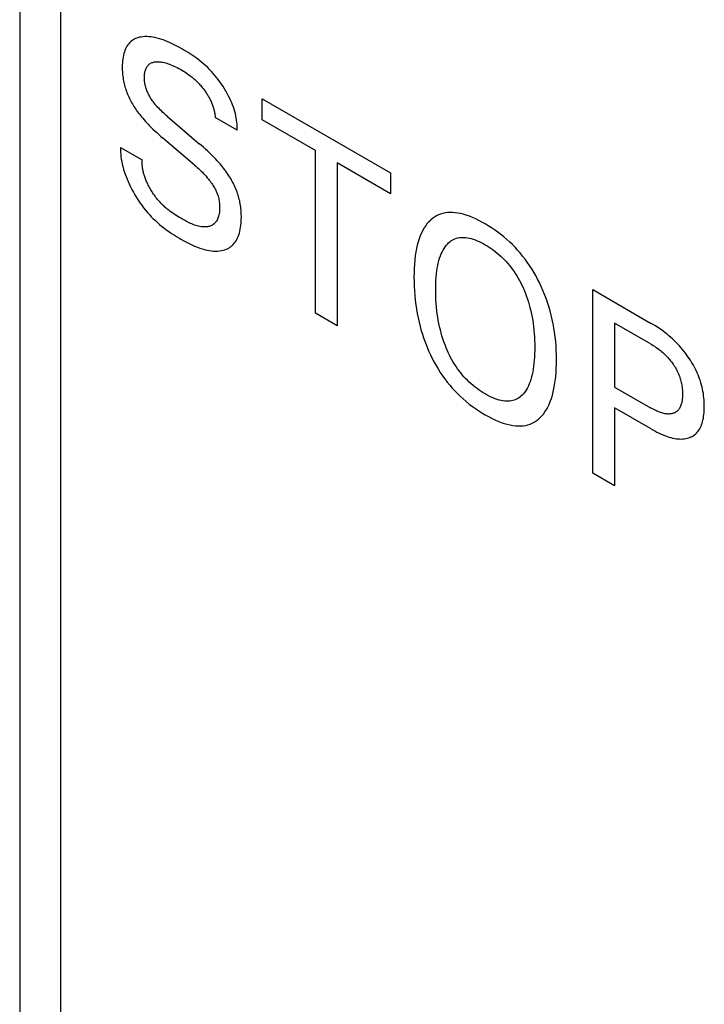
# Model space of a CAD drawing. Extents: x 0 to 594, y 0 to 420.
# Tile 16 of 35: x 211.35 to 216.22, y 228.59 to 235.6. Entities that reach past the tile are written whole.
import ezdxf

# ---------------------------------------------------------------- set-up
doc = ezdxf.new("R2010")
doc.units = 0
doc.header["$LTSCALE"] = 32.67
doc.layers.add('40000_ISO', color=7, linetype='CONTINUOUS')

msp = doc.modelspace()

# ---------------------------------------------------------------- linework, layer by layer
at = {"layer": '40000_ISO', "color": 7, "linetype": 'CONTINUOUS'}
for p, q in [((211.3483, 287.9828), (211.3483, 207.3204)), ((211.6412, 207.5544), (211.6412, 287.4648)), ((212.1306, 235.4342), (212.1238, 235.4266)), ((212.1378, 235.4411), (212.1306, 235.4342)), ((212.1457, 235.4477), (212.1378, 235.4411)), ((212.1541, 235.4535), (212.1457, 235.4477)), ((212.163, 235.4586), (212.1541, 235.4535)), ((212.1722, 235.4631), (212.163, 235.4586)), ((212.1817, 235.467), (212.1722, 235.4631)), ((212.1916, 235.4702), (212.1817, 235.467)), ((212.2018, 235.4728), (212.1916, 235.4702)), ((212.2122, 235.4748), (212.2018, 235.4728)), ((212.2253, 235.4765), (212.2122, 235.4748)), ((212.2387, 235.4774), (212.2253, 235.4765)), ((212.2523, 235.4775), (212.2387, 235.4774)), ((212.2663, 235.4769), (212.2523, 235.4775)), ((212.2804, 235.4755), (212.2663, 235.4769)), ((212.2948, 235.4734), (212.2804, 235.4755)), ((212.3106, 235.4704), (212.2948, 235.4734)), ((212.3266, 235.4667), (212.3106, 235.4704)), ((212.3427, 235.4623), (212.3266, 235.4667)), ((212.359, 235.4572), (212.3427, 235.4623)), ((212.3753, 235.4515), (212.359, 235.4572)), ((212.3918, 235.4452), (212.3753, 235.4515)), ((212.4102, 235.4375), (212.3918, 235.4452)), ((212.4287, 235.4291), (212.4102, 235.4375)), ((212.4472, 235.4201), (212.4287, 235.4291)), ((212.0931, 235.3691), (212.0895, 235.357)), ((212.0971, 235.3799), (212.0931, 235.3691)), ((212.1015, 235.3903), (212.0971, 235.3799)), ((212.1063, 235.4002), (212.1015, 235.3903)), ((212.1117, 235.4096), (212.1063, 235.4002)), ((212.1175, 235.4184), (212.1117, 235.4096)), ((212.1238, 235.4266), (212.1175, 235.4184)), ((212.4658, 235.4106), (212.4472, 235.4201)), ((212.4845, 235.4006), (212.4658, 235.4106)), ((212.5032, 235.3901), (212.4845, 235.4006)), ((212.5175, 235.3819), (212.5032, 235.3901)), ((212.5318, 235.3734), (212.5175, 235.3819)), ((212.5461, 235.3646), (212.5318, 235.3734)), ((212.5604, 235.3555), (212.5461, 235.3646)), ((212.0792, 235.2902), (212.0785, 235.2758)), ((212.0803, 235.3043), (212.0792, 235.2902)), ((212.0818, 235.318), (212.0803, 235.3043)), ((212.0839, 235.3314), (212.0818, 235.318)), ((212.0864, 235.3444), (212.0839, 235.3314)), ((212.0895, 235.357), (212.0864, 235.3444)), ((212.2797, 235.2877), (212.2847, 235.2903)), ((212.2847, 235.2903), (212.2899, 235.2925)), ((212.2899, 235.2925), (212.2953, 235.2944)), ((212.2953, 235.2944), (212.3009, 235.2959)), ((212.3009, 235.2959), (212.3066, 235.2971)), ((212.3066, 235.2971), (212.3124, 235.298)), ((212.3124, 235.298), (212.3184, 235.2986)), ((212.3184, 235.2986), (212.3244, 235.2989)), ((212.3244, 235.2989), (212.3326, 235.299)), ((212.3326, 235.299), (212.3409, 235.2986)), ((212.3409, 235.2986), (212.3494, 235.2978)), ((212.3494, 235.2978), (212.3579, 235.2966)), ((212.3579, 235.2966), (212.3666, 235.2951)), ((212.3666, 235.2951), (212.3753, 235.2932)), ((212.3753, 235.2932), (212.3851, 235.2907)), ((212.3851, 235.2907), (212.3949, 235.2878)), ((212.5747, 235.3462), (212.5604, 235.3555)), ((212.5889, 235.3364), (212.5747, 235.3462)), ((212.6031, 235.3263), (212.5889, 235.3364)), ((212.6172, 235.3159), (212.6031, 235.3263)), ((212.6312, 235.305), (212.6172, 235.3159)), ((212.6451, 235.2937), (212.6312, 235.305)), ((212.6589, 235.2819), (212.6451, 235.2937)), ((212.0785, 235.2758), (212.0783, 235.2672)), ((212.0783, 235.2672), (212.0783, 235.2586)), ((212.0783, 235.2586), (212.0784, 235.2483)), ((212.0784, 235.2483), (212.0787, 235.2379)), ((212.0787, 235.2379), (212.0792, 235.2274)), ((212.0792, 235.2274), (212.08, 235.2167)), ((212.2369, 235.2118), (212.238, 235.219)), ((212.238, 235.219), (212.2394, 235.226)), ((212.2394, 235.226), (212.2411, 235.2327)), ((212.2411, 235.2327), (212.2431, 235.2392)), ((212.2431, 235.2392), (212.2453, 235.2454)), ((212.2453, 235.2454), (212.248, 235.2516)), ((212.248, 235.2516), (212.251, 235.2574)), ((212.251, 235.2574), (212.2542, 235.2629)), ((212.2542, 235.2629), (212.2578, 235.2681)), ((212.2578, 235.2681), (212.2617, 235.2729)), ((212.2617, 235.2729), (212.2658, 235.2772)), ((212.2658, 235.2772), (212.2703, 235.2812)), ((212.2703, 235.2812), (212.275, 235.2848)), ((212.275, 235.2848), (212.2797, 235.2877)), ((212.3949, 235.2878), (212.4048, 235.2846)), ((212.4048, 235.2846), (212.4148, 235.281)), ((212.4148, 235.281), (212.4248, 235.2771)), ((212.4248, 235.2771), (212.4349, 235.273)), ((212.4349, 235.273), (212.4462, 235.268)), ((212.4462, 235.268), (212.4576, 235.2627)), ((212.4576, 235.2627), (212.469, 235.257)), ((212.469, 235.257), (212.4804, 235.2511)), ((212.4804, 235.2511), (212.4918, 235.2448)), ((212.4918, 235.2448), (212.5032, 235.2383)), ((212.5032, 235.2383), (212.5129, 235.2325)), ((212.5129, 235.2325), (212.5226, 235.2264)), ((212.5226, 235.2264), (212.5323, 235.2202)), ((212.5323, 235.2202), (212.5419, 235.2136)), ((212.6726, 235.2697), (212.6589, 235.2819)), ((212.6861, 235.257), (212.6726, 235.2697)), ((212.6994, 235.2438), (212.6861, 235.257)), ((212.7126, 235.23), (212.6994, 235.2438)), ((212.7253, 235.2161), (212.7126, 235.23)), ((212.08, 235.2167), (212.081, 235.206)), ((212.081, 235.206), (212.0822, 235.1952)), ((212.0822, 235.1952), (212.0837, 235.1843)), ((212.0837, 235.1843), (212.0855, 235.1732)), ((212.0855, 235.1732), (212.0875, 235.1621)), ((212.0875, 235.1621), (212.0896, 235.1519)), ((212.0896, 235.1519), (212.092, 235.1417)), ((212.2354, 235.1889), (212.2356, 235.1967)), ((212.2354, 235.1809), (212.2354, 235.1889)), ((212.2357, 235.1732), (212.2354, 235.1809)), ((212.2356, 235.1967), (212.2361, 235.2044)), ((212.2363, 235.1654), (212.2357, 235.1732)), ((212.2361, 235.2044), (212.2369, 235.2118)), ((212.2371, 235.1576), (212.2363, 235.1654)), ((212.2381, 235.1496), (212.2371, 235.1576)), ((212.2395, 235.1415), (212.2381, 235.1496)), ((212.5419, 235.2136), (212.5516, 235.2067)), ((212.5516, 235.2067), (212.5611, 235.1996)), ((212.5611, 235.1996), (212.5682, 235.1941)), ((212.5682, 235.1941), (212.5752, 235.1884)), ((212.5752, 235.1884), (212.5822, 235.1825)), ((212.5822, 235.1825), (212.5884, 235.1771)), ((212.5884, 235.1771), (212.5947, 235.1715)), ((212.5947, 235.1715), (212.6008, 235.1658)), ((212.6008, 235.1658), (212.6069, 235.1599)), ((212.6069, 235.1599), (212.613, 235.1539)), ((212.613, 235.1539), (212.619, 235.1478)), ((212.7377, 235.2016), (212.7253, 235.2161)), ((212.7499, 235.1866), (212.7377, 235.2016)), ((212.7618, 235.1713), (212.7499, 235.1866)), ((212.7734, 235.1555), (212.7618, 235.1713)), ((212.7847, 235.1394), (212.7734, 235.1555)), ((212.092, 235.1417), (212.0946, 235.1313)), ((212.0946, 235.1313), (212.0974, 235.121)), ((212.0974, 235.121), (212.1005, 235.1106)), ((212.1005, 235.1106), (212.1039, 235.1002)), ((212.1039, 235.1002), (212.1074, 235.0897)), ((212.1074, 235.0897), (212.1113, 235.0793)), ((212.1113, 235.0793), (212.1153, 235.0689)), ((212.2411, 235.1333), (212.2395, 235.1415)), ((212.243, 235.1251), (212.2411, 235.1333)), ((212.2452, 235.1169), (212.243, 235.1251)), ((212.2477, 235.1087), (212.2452, 235.1169)), ((212.2505, 235.1005), (212.2477, 235.1087)), ((212.2536, 235.0923), (212.2505, 235.1005)), ((212.2569, 235.0843), (212.2536, 235.0923)), ((212.2606, 235.0764), (212.2569, 235.0843)), ((212.619, 235.1478), (212.6249, 235.1415)), ((212.6249, 235.1415), (212.6307, 235.1352)), ((212.6307, 235.1352), (212.6365, 235.1286)), ((212.6365, 235.1286), (212.6422, 235.122)), ((212.6422, 235.122), (212.6478, 235.1152)), ((212.6478, 235.1152), (212.6533, 235.1083)), ((212.6533, 235.1083), (212.6588, 235.1012)), ((212.6588, 235.1012), (212.663, 235.0956)), ((212.663, 235.0956), (212.6672, 235.0899)), ((212.6672, 235.0899), (212.6713, 235.0841)), ((212.6713, 235.0841), (212.6753, 235.0783)), ((212.7956, 235.1229), (212.7847, 235.1394)), ((212.8061, 235.1062), (212.7956, 235.1229)), ((212.8162, 235.0892), (212.8061, 235.1062)), ((212.8258, 235.0719), (212.8162, 235.0892)), ((212.1153, 235.0689), (212.1196, 235.0586)), ((212.1196, 235.0586), (212.1241, 235.0484)), ((212.1241, 235.0484), (212.1289, 235.0382)), ((212.1289, 235.0382), (212.1338, 235.0281)), ((212.1338, 235.0281), (212.139, 235.0181)), ((212.139, 235.0181), (212.1444, 235.0082)), ((212.2644, 235.0685), (212.2606, 235.0764)), ((212.2686, 235.0607), (212.2644, 235.0685)), ((212.2729, 235.053), (212.2686, 235.0607)), ((212.2775, 235.0454), (212.2729, 235.053)), ((212.2823, 235.0378), (212.2775, 235.0454)), ((212.2872, 235.0304), (212.2823, 235.0378)), ((212.2922, 235.0231), (212.2872, 235.0304)), ((212.2974, 235.0159), (212.2922, 235.0231)), ((212.3027, 235.0088), (212.2974, 235.0159)), ((212.3081, 235.0019), (212.3027, 235.0088)), ((212.6753, 235.0783), (212.6792, 235.0724)), ((212.6792, 235.0724), (212.6831, 235.0664)), ((212.6831, 235.0664), (212.6868, 235.0604)), ((212.6868, 235.0604), (212.6905, 235.0543)), ((212.6905, 235.0543), (212.6941, 235.0481)), ((212.6941, 235.0481), (212.6975, 235.0419)), ((212.6975, 235.0419), (212.7008, 235.0356)), ((212.7008, 235.0356), (212.7041, 235.0291)), ((212.7041, 235.0291), (212.7073, 235.0225)), ((212.7073, 235.0225), (212.7103, 235.0159)), ((212.7103, 235.0159), (212.7132, 235.0092)), ((212.7132, 235.0092), (212.716, 235.0025)), ((212.8349, 235.0545), (212.8258, 235.0719)), ((212.8436, 235.0368), (212.8349, 235.0545)), ((212.8505, 235.0216), (212.8436, 235.0368)), ((212.8571, 235.0064), (212.8505, 235.0216)), ((213.0741, 234.8864), (213.0741, 235.0346)), ((213.0741, 235.0346), (213.9874, 234.5073)), ((212.1444, 235.0082), (212.1499, 234.9983)), ((212.1499, 234.9983), (212.1557, 234.9886)), ((212.1557, 234.9886), (212.1617, 234.979)), ((212.1617, 234.979), (212.1678, 234.9696)), ((212.1678, 234.9696), (212.174, 234.9603)), ((212.174, 234.9603), (212.1804, 234.9512)), ((212.1804, 234.9512), (212.187, 234.9422)), ((212.187, 234.9422), (212.1936, 234.9333)), ((212.3159, 234.9923), (212.3081, 235.0019)), ((212.3238, 234.983), (212.3159, 234.9923)), ((212.3318, 234.9739), (212.3238, 234.983)), ((212.34, 234.9651), (212.3318, 234.9739)), ((212.3482, 234.9566), (212.34, 234.9651)), ((212.3565, 234.9483), (212.3482, 234.9566)), ((212.3649, 234.9402), (212.3565, 234.9483)), ((212.3734, 234.9323), (212.3649, 234.9402)), ((212.716, 235.0025), (212.7186, 234.9958)), ((212.7186, 234.9958), (212.7211, 234.9891)), ((212.7211, 234.9891), (212.7234, 234.9824)), ((212.7234, 234.9824), (212.7256, 234.9756)), ((212.7256, 234.9756), (212.7276, 234.9689)), ((212.7276, 234.9689), (212.7293, 234.9626)), ((212.7293, 234.9626), (212.731, 234.9562)), ((212.731, 234.9562), (212.7325, 234.9499)), ((212.7325, 234.9499), (212.7338, 234.9437)), ((212.7338, 234.9437), (212.735, 234.9374)), ((212.8632, 234.991), (212.8571, 235.0064)), ((212.8689, 234.9757), (212.8632, 234.991)), ((212.8741, 234.9603), (212.8689, 234.9757)), ((212.8788, 234.9449), (212.8741, 234.9603)), ((212.883, 234.9296), (212.8788, 234.9449)), ((212.1936, 234.9333), (212.2004, 234.9245)), ((212.2004, 234.9245), (212.2073, 234.9159)), ((212.2073, 234.9159), (212.2142, 234.9074)), ((212.2142, 234.9074), (212.2236, 234.8962)), ((212.2236, 234.8962), (212.2331, 234.8853)), ((212.2331, 234.8853), (212.2428, 234.8745)), ((212.2428, 234.8745), (212.2525, 234.864)), ((212.3819, 234.9245), (212.3734, 234.9323)), ((212.3904, 234.917), (212.3819, 234.9245)), ((212.399, 234.9096), (212.3904, 234.917)), ((212.399, 234.9096), (212.6267, 234.7151)), ((212.735, 234.9374), (212.736, 234.9312)), ((212.736, 234.9312), (212.7369, 234.9251)), ((212.7369, 234.9251), (212.7377, 234.919)), ((212.7377, 234.919), (212.7383, 234.913)), ((212.7383, 234.913), (212.7387, 234.9071)), ((212.7387, 234.9071), (212.739, 234.9012)), ((212.8961, 234.8105), (212.739, 234.9012)), ((212.8866, 234.9143), (212.883, 234.9296)), ((212.8898, 234.8991), (212.8866, 234.9143)), ((212.8923, 234.884), (212.8898, 234.8991)), ((212.8943, 234.869), (212.8923, 234.884)), ((212.8957, 234.8541), (212.8943, 234.869)), ((213.4534, 234.6675), (213.0741, 234.8864)), ((212.2525, 234.864), (212.2623, 234.8536)), ((212.2623, 234.8536), (212.2722, 234.8434)), ((212.2722, 234.8434), (212.2821, 234.8333)), ((212.2821, 234.8333), (212.2958, 234.8199)), ((212.2958, 234.8199), (212.3095, 234.8068)), ((212.3095, 234.8068), (212.3234, 234.7939)), ((212.8965, 234.8394), (212.8957, 234.8541)), ((212.8961, 234.8105), (212.8966, 234.8249)), ((212.8966, 234.8249), (212.8965, 234.8394)), ((212.3234, 234.7939), (212.3373, 234.7813)), ((212.3373, 234.7813), (212.3513, 234.7689)), ((212.3513, 234.7689), (212.3653, 234.7568)), ((212.593, 234.5624), (212.3653, 234.7568)), ((212.0654, 234.6892), (212.0653, 234.6729)), ((212.0653, 234.6729), (212.0658, 234.6563)), ((212.0654, 234.6892), (212.221, 234.5994)), ((212.6413, 234.7026), (212.6267, 234.7151)), ((212.6558, 234.6898), (212.6413, 234.7026)), ((212.6703, 234.6768), (212.6558, 234.6898)), ((212.6847, 234.6635), (212.6703, 234.6768)), ((212.699, 234.6499), (212.6847, 234.6635)), ((213.4534, 233.5092), (213.4534, 234.6675)), ((212.0658, 234.6563), (212.067, 234.6394)), ((212.067, 234.6394), (212.0688, 234.6224)), ((212.0688, 234.6224), (212.0713, 234.6052)), ((212.0713, 234.6052), (212.0745, 234.5878)), ((212.2201, 234.5868), (212.2205, 234.5931)), ((212.2205, 234.5931), (212.221, 234.5994)), ((212.7132, 234.6361), (212.699, 234.6499)), ((212.7235, 234.6258), (212.7132, 234.6361)), ((212.7338, 234.6153), (212.7235, 234.6258)), ((212.7439, 234.6047), (212.7338, 234.6153)), ((212.754, 234.5938), (212.7439, 234.6047)), ((212.7639, 234.5828), (212.754, 234.5938)), ((212.0745, 234.5878), (212.0782, 234.5703)), ((212.0782, 234.5703), (212.0825, 234.5526)), ((212.0825, 234.5526), (212.0874, 234.5349)), ((212.0874, 234.5349), (212.0928, 234.5172)), ((212.22, 234.5804), (212.2201, 234.5868)), ((212.22, 234.5739), (212.22, 234.5804)), ((212.2203, 234.5673), (212.22, 234.5739)), ((212.2207, 234.5607), (212.2203, 234.5673)), ((212.2213, 234.5541), (212.2207, 234.5607)), ((212.222, 234.5474), (212.2213, 234.5541)), ((212.223, 234.5407), (212.222, 234.5474)), ((212.2241, 234.5339), (212.223, 234.5407)), ((212.2253, 234.5271), (212.2241, 234.5339)), ((212.2268, 234.5202), (212.2253, 234.5271)), ((212.2283, 234.5134), (212.2268, 234.5202)), ((212.593, 234.5624), (212.6024, 234.5543)), ((212.6024, 234.5543), (212.6116, 234.5462)), ((212.6116, 234.5462), (212.6209, 234.5378)), ((212.6209, 234.5378), (212.63, 234.5293)), ((212.63, 234.5293), (212.6391, 234.5205)), ((212.6391, 234.5205), (212.6482, 234.5116)), ((212.7738, 234.5715), (212.7639, 234.5828)), ((212.7835, 234.56), (212.7738, 234.5715)), ((212.7917, 234.5501), (212.7835, 234.56)), ((212.7997, 234.54), (212.7917, 234.5501)), ((212.8076, 234.5297), (212.7997, 234.54)), ((212.8154, 234.5193), (212.8076, 234.5297)), ((212.823, 234.5087), (212.8154, 234.5193)), ((213.6081, 234.5781), (213.6081, 233.4199)), ((213.9874, 234.3592), (213.6081, 234.5781)), ((212.0928, 234.5172), (212.0987, 234.4994)), ((212.0987, 234.4994), (212.1052, 234.4816)), ((212.1052, 234.4816), (212.1122, 234.4639)), ((212.1122, 234.4639), (212.1196, 234.4462)), ((212.2301, 234.5065), (212.2283, 234.5134)), ((212.232, 234.4995), (212.2301, 234.5065)), ((212.234, 234.4926), (212.232, 234.4995)), ((212.2362, 234.4857), (212.234, 234.4926)), ((212.2385, 234.4787), (212.2362, 234.4857)), ((212.2409, 234.4718), (212.2385, 234.4787)), ((212.2435, 234.4649), (212.2409, 234.4718)), ((212.2462, 234.4579), (212.2435, 234.4649)), ((212.2491, 234.451), (212.2462, 234.4579)), ((212.252, 234.4441), (212.2491, 234.451)), ((212.6482, 234.5116), (212.6571, 234.5024)), ((212.6571, 234.5024), (212.666, 234.4929)), ((212.666, 234.4929), (212.6748, 234.4832)), ((212.6748, 234.4832), (212.6834, 234.4731)), ((212.6834, 234.4731), (212.6919, 234.4628)), ((212.6919, 234.4628), (212.6978, 234.4554)), ((212.6978, 234.4554), (212.7035, 234.4479)), ((212.7035, 234.4479), (212.7092, 234.4402)), ((212.8304, 234.4979), (212.823, 234.5087)), ((212.8376, 234.4869), (212.8304, 234.4979)), ((212.8438, 234.477), (212.8376, 234.4869)), ((212.8499, 234.467), (212.8438, 234.477)), ((212.8558, 234.4568), (212.8499, 234.467)), ((212.8615, 234.4466), (212.8558, 234.4568)), ((213.9874, 234.5073), (213.9874, 234.3592)), ((212.1196, 234.4462), (212.1275, 234.4286)), ((212.1275, 234.4286), (212.137, 234.4088)), ((212.137, 234.4088), (212.147, 234.3891)), ((212.147, 234.3891), (212.1576, 234.3697)), ((212.2551, 234.4372), (212.252, 234.4441)), ((212.2591, 234.4288), (212.2551, 234.4372)), ((212.2632, 234.4204), (212.2591, 234.4288)), ((212.2674, 234.4121), (212.2632, 234.4204)), ((212.2719, 234.4039), (212.2674, 234.4121)), ((212.2765, 234.3957), (212.2719, 234.4039)), ((212.2812, 234.3875), (212.2765, 234.3957)), ((212.286, 234.3795), (212.2812, 234.3875)), ((212.291, 234.3716), (212.286, 234.3795)), ((212.7092, 234.4402), (212.7147, 234.4324)), ((212.7147, 234.4324), (212.7201, 234.4245)), ((212.7201, 234.4245), (212.7253, 234.4164)), ((212.7253, 234.4164), (212.7302, 234.4083)), ((212.7302, 234.4083), (212.735, 234.4001)), ((212.735, 234.4001), (212.7395, 234.3918)), ((212.7395, 234.3918), (212.7437, 234.3834)), ((212.7437, 234.3834), (212.7477, 234.375)), ((212.8669, 234.4362), (212.8615, 234.4466)), ((212.8722, 234.4258), (212.8669, 234.4362)), ((212.8772, 234.4152), (212.8722, 234.4258)), ((212.882, 234.4047), (212.8772, 234.4152)), ((212.8866, 234.394), (212.882, 234.4047)), ((212.8909, 234.3833), (212.8866, 234.394)), ((212.8949, 234.3726), (212.8909, 234.3833)), ((212.1576, 234.3697), (212.1686, 234.3505)), ((212.1686, 234.3505), (212.1801, 234.3317)), ((212.1801, 234.3317), (212.192, 234.3131)), ((212.192, 234.3131), (212.2043, 234.2949)), ((212.2961, 234.3637), (212.291, 234.3716)), ((212.3014, 234.356), (212.2961, 234.3637)), ((212.3067, 234.3483), (212.3014, 234.356)), ((212.3122, 234.3408), (212.3067, 234.3483)), ((212.3177, 234.3335), (212.3122, 234.3408)), ((212.3234, 234.3262), (212.3177, 234.3335)), ((212.3291, 234.3191), (212.3234, 234.3262)), ((212.3349, 234.3122), (212.3291, 234.3191)), ((212.3408, 234.3054), (212.3349, 234.3122)), ((212.7477, 234.375), (212.7513, 234.3665)), ((212.7513, 234.3665), (212.7545, 234.358)), ((212.7545, 234.358), (212.7575, 234.3494)), ((212.7575, 234.3494), (212.7601, 234.3409)), ((212.7601, 234.3409), (212.7624, 234.3323)), ((212.7624, 234.3323), (212.7645, 234.3238)), ((212.7645, 234.3238), (212.7662, 234.3152)), ((212.7662, 234.3152), (212.7677, 234.3068)), ((212.8987, 234.3619), (212.8949, 234.3726)), ((212.9023, 234.3512), (212.8987, 234.3619)), ((212.9055, 234.3405), (212.9023, 234.3512)), ((212.9085, 234.3298), (212.9055, 234.3405)), ((212.9113, 234.3191), (212.9085, 234.3298)), ((212.9138, 234.3086), (212.9113, 234.3191)), ((212.916, 234.298), (212.9138, 234.3086)), ((212.2043, 234.2949), (212.217, 234.2771)), ((212.217, 234.2771), (212.23, 234.2598)), ((212.23, 234.2598), (212.2434, 234.243)), ((212.2434, 234.243), (212.2571, 234.2266)), ((212.3468, 234.2988), (212.3408, 234.3054)), ((212.3525, 234.2927), (212.3468, 234.2988)), ((212.3582, 234.2868), (212.3525, 234.2927)), ((212.364, 234.281), (212.3582, 234.2868)), ((212.3698, 234.2754), (212.364, 234.281)), ((212.3757, 234.2699), (212.3698, 234.2754)), ((212.3816, 234.2646), (212.3757, 234.2699)), ((212.3876, 234.2593), (212.3816, 234.2646)), ((212.3981, 234.2505), (212.3876, 234.2593)), ((212.4087, 234.242), (212.3981, 234.2505)), ((212.4194, 234.2338), (212.4087, 234.242)), ((212.7677, 234.3068), (212.7689, 234.2983)), ((212.7689, 234.2983), (212.7698, 234.29)), ((212.7698, 234.29), (212.7705, 234.2817)), ((212.771, 234.2443), (212.7703, 234.2349)), ((212.7705, 234.2817), (212.771, 234.2735)), ((212.771, 234.2735), (212.7714, 234.2636)), ((212.7713, 234.2538), (212.771, 234.2443)), ((212.7714, 234.2636), (212.7713, 234.2538)), ((212.9181, 234.2866), (212.916, 234.298)), ((212.92, 234.2753), (212.9181, 234.2866)), ((212.9215, 234.2641), (212.92, 234.2753)), ((212.9228, 234.253), (212.9215, 234.2641)), ((212.9239, 234.242), (212.9228, 234.253)), ((212.9247, 234.2311), (212.9239, 234.242)), ((212.2571, 234.2266), (212.2711, 234.2108)), ((212.2711, 234.2108), (212.2851, 234.1959)), ((212.2851, 234.1959), (212.2993, 234.1814)), ((212.2993, 234.1814), (212.3138, 234.1675)), ((212.3138, 234.1675), (212.3284, 234.1542)), ((212.4302, 234.226), (212.4194, 234.2338)), ((212.4411, 234.2184), (212.4302, 234.226)), ((212.452, 234.2112), (212.4411, 234.2184)), ((212.463, 234.2041), (212.452, 234.2112)), ((212.474, 234.1973), (212.463, 234.2041)), ((212.485, 234.1906), (212.474, 234.1973)), ((212.496, 234.1842), (212.485, 234.1906)), ((212.5059, 234.1785), (212.496, 234.1842)), ((212.5157, 234.173), (212.5059, 234.1785)), ((212.5255, 234.1676), (212.5157, 234.173)), ((212.5353, 234.1624), (212.5255, 234.1676)), ((212.7528, 234.171), (212.749, 234.1647)), ((212.7562, 234.1778), (212.7528, 234.171)), ((212.7592, 234.1849), (212.7562, 234.1778)), ((212.7619, 234.1924), (212.7592, 234.1849)), ((212.7643, 234.2003), (212.7619, 234.1924)), ((212.7663, 234.2085), (212.7643, 234.2003)), ((212.768, 234.217), (212.7663, 234.2085)), ((212.7693, 234.2259), (212.768, 234.217)), ((212.7703, 234.2349), (212.7693, 234.2259)), ((212.9253, 234.2203), (212.9247, 234.2311)), ((212.925, 234.165), (212.9256, 234.1805)), ((212.9256, 234.2096), (212.9253, 234.2203)), ((212.9258, 234.199), (212.9256, 234.2096)), ((212.9256, 234.1805), (212.9258, 234.1897)), ((212.9258, 234.1897), (212.9258, 234.199)), ((214.2708, 234.1697), (214.2583, 234.1573)), ((214.2745, 234.1731), (214.2708, 234.1697)), ((214.2871, 234.1834), (214.2745, 234.1731)), ((214.3004, 234.1928), (214.2871, 234.1834)), ((214.3143, 234.201), (214.3004, 234.1928)), ((214.3289, 234.2081), (214.3143, 234.201)), ((214.3441, 234.2141), (214.3289, 234.2081)), ((214.3599, 234.2188), (214.3441, 234.2141)), ((214.3762, 234.2224), (214.3599, 234.2188)), ((214.3934, 234.2246), (214.3762, 234.2224)), ((214.411, 234.2256), (214.3934, 234.2246)), ((214.4291, 234.2253), (214.411, 234.2256)), ((214.4477, 234.2239), (214.4291, 234.2253)), ((214.4665, 234.2213), (214.4477, 234.2239)), ((214.4857, 234.2176), (214.4665, 234.2213)), ((214.505, 234.2128), (214.4857, 234.2176)), ((214.5269, 234.2062), (214.505, 234.2128)), ((214.549, 234.1985), (214.5269, 234.2062)), ((214.5712, 234.1896), (214.549, 234.1985)), ((214.5935, 234.1797), (214.5712, 234.1896)), ((214.6159, 234.1688), (214.5935, 234.1797)), ((214.6384, 234.157), (214.6159, 234.1688)), ((212.3284, 234.1542), (212.3432, 234.1413)), ((212.3432, 234.1413), (212.3582, 234.1289)), ((212.3582, 234.1289), (212.3732, 234.117)), ((212.3732, 234.117), (212.3884, 234.1055)), ((212.3884, 234.1055), (212.4037, 234.0945)), ((212.5451, 234.1575), (212.5353, 234.1624)), ((212.5548, 234.1527), (212.5451, 234.1575)), ((212.5645, 234.1483), (212.5548, 234.1527)), ((212.5741, 234.1441), (212.5645, 234.1483)), ((212.5837, 234.1402), (212.5741, 234.1441)), ((212.5932, 234.1366), (212.5837, 234.1402)), ((212.6027, 234.1334), (212.5932, 234.1366)), ((212.6121, 234.1306), (212.6027, 234.1334)), ((212.6214, 234.1282), (212.6121, 234.1306)), ((212.6306, 234.1262), (212.6214, 234.1282)), ((212.6398, 234.1246), (212.6306, 234.1262)), ((212.6488, 234.1235), (212.6398, 234.1246)), ((212.656, 234.123), (212.6488, 234.1235)), ((212.6631, 234.1228), (212.656, 234.123)), ((212.6701, 234.123), (212.6631, 234.1228)), ((212.677, 234.1234), (212.6701, 234.123)), ((212.6838, 234.1243), (212.677, 234.1234)), ((212.6904, 234.1255), (212.6838, 234.1243)), ((212.6968, 234.127), (212.6904, 234.1255)), ((212.7031, 234.1289), (212.6968, 234.127)), ((212.7092, 234.1312), (212.7031, 234.1289)), ((212.715, 234.1339), (212.7092, 234.1312)), ((212.7207, 234.137), (212.715, 234.1339)), ((212.726, 234.1404), (212.7207, 234.137)), ((212.7311, 234.1443), (212.726, 234.1404)), ((212.736, 234.1486), (212.7311, 234.1443)), ((212.7405, 234.1533), (212.736, 234.1486)), ((212.7449, 234.1587), (212.7405, 234.1533)), ((212.749, 234.1647), (212.7449, 234.1587)), ((212.915, 234.0924), (212.918, 234.1061)), ((212.918, 234.1061), (212.9205, 234.1203)), ((212.9205, 234.1203), (212.9225, 234.1348)), ((212.9225, 234.1348), (212.924, 234.1498)), ((212.924, 234.1498), (212.925, 234.165)), ((214.2163, 234.0976), (214.2076, 234.0805)), ((214.2256, 234.114), (214.2163, 234.0976)), ((214.2358, 234.1294), (214.2256, 234.114)), ((214.2467, 234.1438), (214.2358, 234.1294)), ((214.2583, 234.1573), (214.2467, 234.1438)), ((214.6609, 234.1444), (214.6384, 234.157)), ((214.6834, 234.131), (214.6609, 234.1444)), ((214.7057, 234.1169), (214.6834, 234.131)), ((214.7281, 234.102), (214.7057, 234.1169)), ((214.7503, 234.0861), (214.7281, 234.102)), ((212.4037, 234.0945), (212.419, 234.0838)), ((212.419, 234.0838), (212.4344, 234.0736)), ((212.4344, 234.0736), (212.4498, 234.0637)), ((212.4498, 234.0637), (212.4652, 234.0541)), ((212.4652, 234.0541), (212.4806, 234.0449)), ((212.4806, 234.0449), (212.496, 234.036)), ((212.496, 234.036), (212.5157, 234.025)), ((212.8881, 234.0245), (212.8937, 234.0344)), ((212.8937, 234.0344), (212.8989, 234.0449)), ((212.8989, 234.0449), (212.9035, 234.0558)), ((212.9035, 234.0558), (212.9077, 234.0672)), ((212.9077, 234.0672), (212.9115, 234.0791)), ((212.9115, 234.0791), (212.915, 234.0924)), ((214.1908, 234.0385), (214.1837, 234.0162)), ((214.1987, 234.06), (214.1908, 234.0385)), ((214.2076, 234.0805), (214.1987, 234.06)), ((214.4173, 234.0228), (214.4264, 234.0287)), ((214.4264, 234.0287), (214.4358, 234.034)), ((214.4358, 234.034), (214.4457, 234.0384)), ((214.4457, 234.0384), (214.456, 234.0421)), ((214.456, 234.0421), (214.4665, 234.0449)), ((214.4665, 234.0449), (214.4773, 234.0469)), ((214.4773, 234.0469), (214.4885, 234.0482)), ((214.4885, 234.0482), (214.4999, 234.0487)), ((214.4999, 234.0487), (214.5116, 234.0484)), ((214.5116, 234.0484), (214.5235, 234.0474)), ((214.5235, 234.0474), (214.5357, 234.0457)), ((214.5357, 234.0457), (214.548, 234.0434)), ((214.548, 234.0434), (214.5617, 234.0399)), ((214.5617, 234.0399), (214.5756, 234.0357)), ((214.5756, 234.0357), (214.5897, 234.0307)), ((214.5897, 234.0307), (214.6038, 234.025)), ((214.7724, 234.0694), (214.7503, 234.0861)), ((214.7943, 234.0518), (214.7724, 234.0694)), ((214.8161, 234.0331), (214.7943, 234.0518)), ((214.8354, 234.0155), (214.8161, 234.0331)), ((212.5157, 234.025), (212.5353, 234.0146)), ((212.5353, 234.0146), (212.5548, 234.0047)), ((212.5548, 234.0047), (212.5742, 233.9954)), ((212.5742, 233.9954), (212.5935, 233.9869)), ((212.5935, 233.9869), (212.6128, 233.9791)), ((212.6128, 233.9791), (212.6299, 233.9728)), ((212.6299, 233.9728), (212.6468, 233.9673)), ((212.6468, 233.9673), (212.6636, 233.9624)), ((212.6636, 233.9624), (212.6803, 233.9583)), ((212.6803, 233.9583), (212.6968, 233.9551)), ((212.7967, 233.9569), (212.8069, 233.9598)), ((212.8069, 233.9598), (212.8168, 233.9634)), ((212.8168, 233.9634), (212.8263, 233.9676)), ((212.8263, 233.9676), (212.8356, 233.9725)), ((212.8356, 233.9725), (212.8444, 233.978)), ((212.8444, 233.978), (212.8529, 233.9841)), ((212.8529, 233.9841), (212.8609, 233.9909)), ((212.8609, 233.9909), (212.8684, 233.9984)), ((212.8684, 233.9984), (212.8755, 234.0065)), ((212.8755, 234.0065), (212.882, 234.0152)), ((212.882, 234.0152), (212.8881, 234.0245)), ((214.1721, 233.9692), (214.1676, 233.9447)), ((214.1775, 233.993), (214.1721, 233.9692)), ((214.1837, 234.0162), (214.1775, 233.993)), ((214.3546, 233.9442), (214.3614, 233.9573)), ((214.3614, 233.9573), (214.3687, 233.9697)), ((214.3687, 233.9697), (214.3766, 233.9815)), ((214.3766, 233.9815), (214.3851, 233.9925)), ((214.3851, 233.9925), (214.3925, 234.001)), ((214.3925, 234.001), (214.4004, 234.0088)), ((214.4004, 234.0088), (214.4086, 234.0161)), ((214.4086, 234.0161), (214.4173, 234.0228)), ((214.6038, 234.025), (214.618, 234.0187)), ((214.618, 234.0187), (214.6323, 234.0118)), ((214.6323, 234.0118), (214.6466, 234.0043)), ((214.6466, 234.0043), (214.6609, 233.9962)), ((214.6609, 233.9962), (214.6753, 233.9877)), ((214.6753, 233.9877), (214.6897, 233.9786)), ((214.6897, 233.9786), (214.7041, 233.9691)), ((214.7041, 233.9691), (214.7183, 233.9589)), ((214.7183, 233.9589), (214.7325, 233.9483)), ((214.8545, 233.9971), (214.8354, 234.0155)), ((214.8733, 233.9779), (214.8545, 233.9971)), ((214.8918, 233.958), (214.8733, 233.9779)), ((214.9099, 233.9373), (214.8918, 233.958)), ((212.6968, 233.9551), (212.713, 233.9527)), ((212.713, 233.9527), (212.7277, 233.9513)), ((212.7277, 233.9513), (212.7421, 233.9507)), ((212.7421, 233.9507), (212.7563, 233.9509)), ((212.7563, 233.9509), (212.7701, 233.952)), ((212.7701, 233.952), (212.7836, 233.954)), ((212.7836, 233.954), (212.7967, 233.9569)), ((214.1599, 233.8873), (214.1573, 233.8576)), ((214.1633, 233.9163), (214.1599, 233.8873)), ((214.1676, 233.9447), (214.1633, 233.9163)), ((214.3321, 233.8829), (214.3371, 233.8999)), ((214.3371, 233.8999), (214.3428, 233.9162)), ((214.3428, 233.9162), (214.3485, 233.9305)), ((214.3485, 233.9305), (214.3546, 233.9442)), ((214.7325, 233.9483), (214.7466, 233.937)), ((214.7466, 233.937), (214.7605, 233.9251)), ((214.7605, 233.9251), (214.7744, 233.9127)), ((214.7744, 233.9127), (214.7867, 233.9008)), ((214.7867, 233.9008), (214.7989, 233.8885)), ((214.7989, 233.8885), (214.8108, 233.8757)), ((214.9275, 233.9159), (214.9099, 233.9373)), ((214.9446, 233.8938), (214.9275, 233.9159)), ((214.961, 233.8713), (214.9446, 233.8938)), ((214.1556, 233.8274), (214.1545, 233.7968)), ((214.1573, 233.8576), (214.1556, 233.8274)), ((214.3174, 233.8102), (214.3203, 233.829)), ((214.3203, 233.829), (214.3237, 233.8474)), ((214.3237, 233.8474), (214.3276, 233.8654)), ((214.3276, 233.8654), (214.3321, 233.8829)), ((214.8108, 233.8757), (214.8226, 233.8624)), ((214.8226, 233.8624), (214.8341, 233.8487)), ((214.8341, 233.8487), (214.8452, 233.8345)), ((214.8452, 233.8345), (214.8561, 233.82)), ((214.8561, 233.82), (214.8666, 233.8051)), ((214.9768, 233.8482), (214.961, 233.8713)), ((214.992, 233.8246), (214.9768, 233.8482)), ((215.0066, 233.8006), (214.992, 233.8246)), ((214.1545, 233.7968), (214.1542, 233.7657)), ((214.1542, 233.7657), (214.1545, 233.7337)), ((214.3109, 233.7439), (214.3125, 233.7664)), ((214.3125, 233.7664), (214.3147, 233.7885)), ((214.3147, 233.7885), (214.3174, 233.8102)), ((214.8666, 233.8051), (214.8769, 233.7895)), ((214.8769, 233.7895), (214.8868, 233.7736)), ((214.8868, 233.7736), (214.8963, 233.7574)), ((214.8963, 233.7574), (214.9054, 233.741)), ((215.0206, 233.7762), (215.0066, 233.8006)), ((215.0339, 233.7514), (215.0206, 233.7762)), ((215.0466, 233.7264), (215.0339, 233.7514)), ((214.1545, 233.7337), (214.1555, 233.7014)), ((214.1555, 233.7014), (214.1572, 233.6687)), ((214.3089, 233.6745), (214.3092, 233.6979)), ((214.3092, 233.6979), (214.3098, 233.721)), ((214.3098, 233.721), (214.3109, 233.7439)), ((214.9054, 233.741), (214.9141, 233.7243)), ((214.9141, 233.7243), (214.9223, 233.7075)), ((214.9223, 233.7075), (214.9302, 233.6906)), ((214.9302, 233.6906), (214.9376, 233.6736)), ((215.06, 233.6982), (215.0466, 233.7264)), ((215.0725, 233.6699), (215.06, 233.6982)), ((214.1572, 233.6687), (214.1597, 233.6356)), ((214.1597, 233.6356), (214.1631, 233.6022)), ((214.3091, 233.6505), (214.3089, 233.6745)), ((214.3098, 233.6262), (214.3091, 233.6505)), ((214.3109, 233.6017), (214.3098, 233.6262)), ((214.9376, 233.6736), (214.9399, 233.668)), ((214.9399, 233.668), (214.9479, 233.648)), ((214.9479, 233.648), (214.9553, 233.6281)), ((214.9553, 233.6281), (214.9622, 233.6081)), ((214.9622, 233.6081), (214.9686, 233.5882)), ((215.0842, 233.6414), (215.0725, 233.6699)), ((215.0951, 233.6129), (215.0842, 233.6414)), ((215.1051, 233.5843), (215.0951, 233.6129)), ((215.4267, 232.37), (215.4267, 233.6764)), ((215.4267, 233.6764), (215.838, 233.4389)), ((214.1631, 233.6022), (214.1673, 233.5683)), ((214.1673, 233.5683), (214.1718, 233.5381)), ((214.1718, 233.5381), (214.1771, 233.5076)), ((214.3124, 233.577), (214.3109, 233.6017)), ((214.3146, 233.552), (214.3124, 233.577)), ((214.3172, 233.5267), (214.3146, 233.552)), ((214.9686, 233.5882), (214.9745, 233.5683)), ((214.9745, 233.5683), (214.9799, 233.5484)), ((214.9799, 233.5484), (214.9856, 233.5255)), ((215.1143, 233.5558), (215.1051, 233.5843)), ((215.1233, 233.525), (215.1143, 233.5558)), ((213.6081, 233.4199), (213.4534, 233.5092)), ((214.1771, 233.5076), (214.1831, 233.4769)), ((214.1831, 233.4769), (214.1901, 233.446)), ((214.3201, 233.5043), (214.3172, 233.5267)), ((214.3234, 233.4817), (214.3201, 233.5043)), ((214.3272, 233.4589), (214.3234, 233.4817)), ((214.9856, 233.5255), (214.9906, 233.5027)), ((214.9906, 233.5027), (214.9951, 233.48)), ((214.9951, 233.48), (214.999, 233.4575)), ((215.1314, 233.4943), (215.1233, 233.525)), ((215.1386, 233.4638), (215.1314, 233.4943)), ((214.1901, 233.446), (214.1979, 233.4149)), ((214.1979, 233.4149), (214.2066, 233.3836)), ((214.3316, 233.4359), (214.3272, 233.4589)), ((214.3365, 233.4128), (214.3316, 233.4359)), ((214.3421, 233.3895), (214.3365, 233.4128)), ((214.999, 233.4575), (215.0024, 233.4352)), ((215.0024, 233.4352), (215.0053, 233.4131)), ((215.0053, 233.4131), (215.008, 233.3882)), ((215.1448, 233.4335), (215.1386, 233.4638)), ((215.1503, 233.4035), (215.1448, 233.4335)), ((215.155, 233.3737), (215.1503, 233.4035)), ((215.5814, 233.4389), (215.5814, 232.9833)), ((215.838, 233.2907), (215.5814, 233.4389)), ((215.8555, 233.4286), (215.838, 233.4389)), ((215.8729, 233.4178), (215.8555, 233.4286)), ((215.8904, 233.4064), (215.8729, 233.4178)), ((215.9077, 233.3945), (215.8904, 233.4064)), ((214.2066, 233.3836), (214.2141, 233.359)), ((214.2141, 233.359), (214.2222, 233.3343)), ((214.2222, 233.3343), (214.2309, 233.3096)), ((214.3476, 233.3685), (214.3421, 233.3895)), ((214.3537, 233.3475), (214.3476, 233.3685)), ((214.3602, 233.3264), (214.3537, 233.3475)), ((215.008, 233.3882), (215.0101, 233.3636)), ((215.0101, 233.3636), (215.0118, 233.3392)), ((215.0118, 233.3392), (215.0129, 233.3151)), ((215.1593, 233.3405), (215.155, 233.3737)), ((215.1627, 233.3077), (215.1593, 233.3405)), ((215.9251, 233.3821), (215.9077, 233.3945)), ((215.9424, 233.369), (215.9251, 233.3821)), ((215.9554, 233.3586), (215.9424, 233.369)), ((215.9685, 233.3479), (215.9554, 233.3586)), ((215.9814, 233.3367), (215.9685, 233.3479)), ((215.9942, 233.3252), (215.9814, 233.3367)), ((214.2309, 233.3096), (214.2403, 233.285)), ((214.2403, 233.285), (214.2502, 233.2604)), ((214.2502, 233.2604), (214.2608, 233.2359)), ((214.3674, 233.3052), (214.3602, 233.3264)), ((214.3752, 233.2841), (214.3674, 233.3052)), ((214.3835, 233.2629), (214.3752, 233.2841)), ((214.3909, 233.2456), (214.3835, 233.2629)), ((215.0129, 233.3151), (215.0135, 233.2912)), ((215.0135, 233.2912), (215.0137, 233.2676)), ((215.0137, 233.2676), (215.0136, 233.2437)), ((215.1653, 233.2752), (215.1627, 233.3077)), ((215.1671, 233.2431), (215.1653, 233.2752)), ((215.838, 233.2907), (215.8471, 233.2854)), ((215.8471, 233.2854), (215.8561, 233.2799)), ((215.8561, 233.2799), (215.8652, 233.2741)), ((215.8652, 233.2741), (215.8742, 233.268)), ((215.8742, 233.268), (215.8832, 233.2618)), ((215.8832, 233.2618), (215.8922, 233.2552)), ((216.0069, 233.3133), (215.9942, 233.3252)), ((216.0195, 233.301), (216.0069, 233.3133)), ((216.0319, 233.2883), (216.0195, 233.301)), ((216.0432, 233.2762), (216.0319, 233.2883)), ((216.0543, 233.2638), (216.0432, 233.2762)), ((216.0652, 233.251), (216.0543, 233.2638)), ((214.2608, 233.2359), (214.2721, 233.2116)), ((214.2721, 233.2116), (214.2846, 233.1861)), ((214.3986, 233.2283), (214.3909, 233.2456)), ((214.4068, 233.2111), (214.3986, 233.2283)), ((214.4154, 233.1941), (214.4068, 233.2111)), ((214.4245, 233.1773), (214.4154, 233.1941)), ((215.0118, 233.1968), (215.0103, 233.1738)), ((215.0129, 233.2201), (215.0118, 233.1968)), ((215.0136, 233.2437), (215.0129, 233.2201)), ((215.1681, 233.2114), (215.1671, 233.2431)), ((215.1685, 233.1801), (215.1681, 233.2114)), ((215.8922, 233.2552), (215.9012, 233.2484)), ((215.9012, 233.2484), (215.909, 233.2422)), ((215.909, 233.2422), (215.9169, 233.2357)), ((215.9169, 233.2357), (215.9246, 233.229)), ((215.9246, 233.229), (215.9323, 233.2221)), ((215.9323, 233.2221), (215.9399, 233.2149)), ((215.9399, 233.2149), (215.9475, 233.2075)), ((215.9475, 233.2075), (215.9549, 233.1998)), ((215.9549, 233.1998), (215.9616, 233.1926)), ((215.9616, 233.1926), (215.9682, 233.1851)), ((216.0759, 233.2379), (216.0652, 233.251)), ((216.0864, 233.2245), (216.0759, 233.2379)), ((216.0966, 233.2108), (216.0864, 233.2245)), ((216.1066, 233.1968), (216.0966, 233.2108)), ((216.1156, 233.1835), (216.1066, 233.1968)), ((214.2846, 233.1861), (214.2978, 233.1609)), ((214.2978, 233.1609), (214.3117, 233.1361)), ((214.3117, 233.1361), (214.3263, 233.1116)), ((214.434, 233.1608), (214.4245, 233.1773)), ((214.4439, 233.1445), (214.434, 233.1608)), ((214.4543, 233.1285), (214.4439, 233.1445)), ((214.4647, 233.1133), (214.4543, 233.1285)), ((215.0055, 233.129), (215.0026, 233.1098)), ((215.0081, 233.1512), (215.0055, 233.129)), ((215.0103, 233.1738), (215.0081, 233.1512)), ((215.1655, 233.0866), (215.1672, 233.1173)), ((215.1672, 233.1173), (215.1682, 233.1485)), ((215.1682, 233.1485), (215.1685, 233.1801)), ((215.9682, 233.1851), (215.9747, 233.1775)), ((215.9747, 233.1775), (215.981, 233.1696)), ((215.981, 233.1696), (215.9873, 233.1616)), ((215.9873, 233.1616), (215.9933, 233.1533)), ((215.9933, 233.1533), (215.9992, 233.1449)), ((215.9992, 233.1449), (216.0045, 233.137)), ((216.0045, 233.137), (216.0096, 233.1288)), ((216.0096, 233.1288), (216.0146, 233.1206)), ((216.0146, 233.1206), (216.0193, 233.1123)), ((216.1244, 233.17), (216.1156, 233.1835)), ((216.1328, 233.1564), (216.1244, 233.17)), ((216.1409, 233.1425), (216.1328, 233.1564)), ((216.1487, 233.1284), (216.1409, 233.1425)), ((216.1562, 233.1142), (216.1487, 233.1284)), ((214.3263, 233.1116), (214.3415, 233.0876)), ((214.3415, 233.0876), (214.3573, 233.0641)), ((214.3573, 233.0641), (214.3737, 233.0412)), ((214.4756, 233.0985), (214.4647, 233.1133)), ((214.4868, 233.0841), (214.4756, 233.0985)), ((214.4983, 233.0702), (214.4868, 233.0841)), ((214.51, 233.0566), (214.4983, 233.0702)), ((214.5221, 233.0436), (214.51, 233.0566)), ((214.9911, 233.0547), (214.9862, 233.0373)), ((214.9955, 233.0726), (214.9911, 233.0547)), ((214.9993, 233.091), (214.9955, 233.0726)), ((215.0026, 233.1098), (214.9993, 233.091)), ((215.1596, 233.0269), (215.1629, 233.0565)), ((215.1629, 233.0565), (215.1655, 233.0866)), ((216.0193, 233.1123), (216.0239, 233.1038)), ((216.0239, 233.1038), (216.0282, 233.0953)), ((216.0282, 233.0953), (216.0323, 233.0867)), ((216.0323, 233.0867), (216.0362, 233.078)), ((216.0362, 233.078), (216.0398, 233.0692)), ((216.0398, 233.0692), (216.0432, 233.0603)), ((216.0432, 233.0603), (216.0464, 233.0515)), ((216.0464, 233.0515), (216.0493, 233.0426)), ((216.1632, 233.0998), (216.1562, 233.1142)), ((216.1699, 233.0854), (216.1632, 233.0998)), ((216.1761, 233.0708), (216.1699, 233.0854)), ((216.1819, 233.0561), (216.1761, 233.0708)), ((216.1873, 233.0414), (216.1819, 233.0561)), ((214.3737, 233.0412), (214.3909, 233.0188)), ((214.3909, 233.0188), (214.4087, 232.997)), ((214.4087, 232.997), (214.4269, 232.9759)), ((214.5343, 233.031), (214.5221, 233.0436)), ((214.5467, 233.0189), (214.5343, 233.031)), ((214.5606, 233.0062), (214.5467, 233.0189)), ((214.5747, 232.9942), (214.5606, 233.0062)), ((214.5888, 232.9828), (214.5747, 232.9942)), ((214.6031, 232.972), (214.5888, 232.9828)), ((214.9625, 232.9785), (214.9553, 232.9657)), ((214.969, 232.9919), (214.9625, 232.9785)), ((214.9751, 233.0059), (214.969, 232.9919)), ((214.9806, 233.0205), (214.9751, 233.0059)), ((214.9862, 233.0373), (214.9806, 233.0205)), ((215.1508, 232.973), (215.1553, 232.998)), ((215.1553, 232.998), (215.1596, 233.0269)), ((215.5814, 232.9833), (215.838, 232.8352)), ((216.0493, 233.0426), (216.0519, 233.0338)), ((216.0519, 233.0338), (216.0543, 233.025)), ((216.0543, 233.025), (216.0564, 233.0162)), ((216.0564, 233.0162), (216.0583, 233.0075)), ((216.0583, 233.0075), (216.0602, 232.9979)), ((216.0602, 232.9979), (216.0617, 232.9883)), ((216.0617, 232.9883), (216.063, 232.9789)), ((216.063, 232.9789), (216.064, 232.9696)), ((216.1923, 233.0267), (216.1873, 233.0414)), ((216.1968, 233.0121), (216.1923, 233.0267)), ((216.2009, 232.9974), (216.1968, 233.0121)), ((216.2046, 232.9829), (216.2009, 232.9974)), ((216.2078, 232.9684), (216.2046, 232.9829)), ((214.4269, 232.9759), (214.4455, 232.9556)), ((214.4455, 232.9556), (214.4645, 232.9361)), ((214.4645, 232.9361), (214.4838, 232.9173)), ((214.4838, 232.9173), (214.5033, 232.8994)), ((214.6175, 232.9617), (214.6031, 232.972)), ((214.6319, 232.952), (214.6175, 232.9617)), ((214.6464, 232.9429), (214.6319, 232.952)), ((214.6609, 232.9343), (214.6464, 232.9429)), ((214.6755, 232.9261), (214.6609, 232.9343)), ((214.69, 232.9185), (214.6755, 232.9261)), ((214.7044, 232.9115), (214.69, 232.9185)), ((214.7188, 232.9052), (214.7044, 232.9115)), ((214.907, 232.9103), (214.8979, 232.904)), ((214.9157, 232.9173), (214.907, 232.9103)), ((214.924, 232.925), (214.9157, 232.9173)), ((214.9318, 232.9333), (214.924, 232.925)), ((214.9392, 232.9421), (214.9318, 232.9333)), ((214.9475, 232.9535), (214.9392, 232.9421)), ((214.9553, 232.9657), (214.9475, 232.9535)), ((215.1324, 232.9022), (215.1394, 232.9251)), ((215.1394, 232.9251), (215.1455, 232.9487)), ((215.1455, 232.9487), (215.1508, 232.973)), ((216.064, 232.9696), (216.0648, 232.9604)), ((216.0648, 232.9072), (216.0641, 232.8988)), ((216.0648, 232.9604), (216.0653, 232.9513)), ((216.0653, 232.9158), (216.0648, 232.9072)), ((216.0653, 232.9513), (216.0656, 232.9423)), ((216.0657, 232.9245), (216.0653, 232.9158)), ((216.0656, 232.9423), (216.0657, 232.9334)), ((216.0657, 232.9334), (216.0657, 232.9245)), ((216.211, 232.9525), (216.2078, 232.9684)), ((216.2136, 232.9367), (216.211, 232.9525)), ((216.2158, 232.9211), (216.2136, 232.9367)), ((216.2175, 232.9057), (216.2158, 232.9211)), ((214.5033, 232.8994), (214.5254, 232.8804)), ((214.5254, 232.8804), (214.5477, 232.8624)), ((214.5477, 232.8624), (214.5701, 232.8453)), ((214.5701, 232.8453), (214.5927, 232.8292)), ((214.7331, 232.8995), (214.7188, 232.9052)), ((214.7473, 232.8945), (214.7331, 232.8995)), ((214.7614, 232.8904), (214.7473, 232.8945)), ((214.7753, 232.887), (214.7614, 232.8904)), ((214.7877, 232.8847), (214.7753, 232.887)), ((214.8, 232.8831), (214.7877, 232.8847)), ((214.812, 232.8823), (214.8, 232.8831)), ((214.8238, 232.8822), (214.812, 232.8823)), ((214.8354, 232.8829), (214.8238, 232.8822)), ((214.8466, 232.8843), (214.8354, 232.8829)), ((214.8575, 232.8866), (214.8466, 232.8843)), ((214.868, 232.8896), (214.8575, 232.8866)), ((214.8784, 232.8936), (214.868, 232.8896)), ((214.8884, 232.8984), (214.8784, 232.8936)), ((214.8979, 232.904), (214.8884, 232.8984)), ((215.0971, 232.8232), (215.1069, 232.8407)), ((215.1069, 232.8407), (215.1158, 232.8591)), ((215.1158, 232.8591), (215.1246, 232.8802)), ((215.1246, 232.8802), (215.1324, 232.9022)), ((216.0466, 232.8365), (216.0435, 232.8312)), ((216.0495, 232.8421), (216.0466, 232.8365)), ((216.0521, 232.848), (216.0495, 232.8421)), ((216.0544, 232.8541), (216.0521, 232.848)), ((216.0566, 232.8605), (216.0544, 232.8541)), ((216.0584, 232.8671), (216.0566, 232.8605)), ((216.0603, 232.8747), (216.0584, 232.8671)), ((216.0618, 232.8825), (216.0603, 232.8747)), ((216.0631, 232.8906), (216.0618, 232.8825)), ((216.0641, 232.8988), (216.0631, 232.8906)), ((216.2189, 232.8905), (216.2175, 232.9057)), ((216.2198, 232.8754), (216.2189, 232.8905)), ((216.2203, 232.8606), (216.2198, 232.8754)), ((216.2205, 232.8459), (216.2203, 232.8606)), ((216.2203, 232.8312), (216.2205, 232.8459)), ((214.5927, 232.8292), (214.6154, 232.814)), ((214.6154, 232.814), (214.6382, 232.7997)), ((214.6382, 232.7997), (214.6609, 232.7861)), ((214.6609, 232.7861), (214.6837, 232.7734)), ((214.6837, 232.7734), (214.7064, 232.7615)), ((215.0498, 232.7634), (215.0629, 232.7767)), ((215.0629, 232.7767), (215.0752, 232.7911)), ((215.0752, 232.7911), (215.0866, 232.8067)), ((215.0866, 232.8067), (215.0971, 232.8232)), ((215.5814, 232.8352), (215.5814, 232.2806)), ((215.838, 232.6871), (215.5814, 232.8352)), ((215.8471, 232.8301), (215.838, 232.8352)), ((215.8563, 232.8251), (215.8471, 232.8301)), ((215.8654, 232.8204), (215.8563, 232.8251)), ((215.8745, 232.816), (215.8654, 232.8204)), ((215.8836, 232.8119), (215.8745, 232.816)), ((215.8926, 232.8081), (215.8836, 232.8119)), ((215.9016, 232.8046), (215.8926, 232.8081)), ((215.9095, 232.8018), (215.9016, 232.8046)), ((215.9174, 232.7992), (215.9095, 232.8018)), ((215.9252, 232.797), (215.9174, 232.7992)), ((215.933, 232.7951), (215.9252, 232.797)), ((215.9406, 232.7936), (215.933, 232.7951)), ((215.9482, 232.7924), (215.9406, 232.7936)), ((215.9556, 232.7916), (215.9482, 232.7924)), ((215.9624, 232.7912), (215.9556, 232.7916)), ((215.969, 232.7912), (215.9624, 232.7912)), ((215.9755, 232.7915), (215.969, 232.7912)), ((215.9818, 232.7921), (215.9755, 232.7915)), ((215.9881, 232.7931), (215.9818, 232.7921)), ((215.9941, 232.7945), (215.9881, 232.7931)), ((216, 232.7963), (215.9941, 232.7945)), ((216.0052, 232.7983), (216, 232.7963)), ((216.0103, 232.8006), (216.0052, 232.7983)), ((216.0152, 232.8033), (216.0103, 232.8006)), ((216.0199, 232.8062), (216.0152, 232.8033)), ((216.0244, 232.8095), (216.0199, 232.8062)), ((216.0287, 232.8132), (216.0244, 232.8095)), ((216.0327, 232.8171), (216.0287, 232.8132)), ((216.0365, 232.8214), (216.0327, 232.8171)), ((216.0401, 232.8261), (216.0365, 232.8214)), ((216.0435, 232.8312), (216.0401, 232.8261)), ((216.2138, 232.7616), (216.2159, 232.7749)), ((216.2159, 232.7749), (216.2176, 232.7885)), ((216.2176, 232.7885), (216.2189, 232.8024)), ((216.2189, 232.8024), (216.2198, 232.8167)), ((216.2198, 232.8167), (216.2203, 232.8312)), ((214.7064, 232.7615), (214.729, 232.7506)), ((214.729, 232.7506), (214.7515, 232.7407)), ((214.7515, 232.7407), (214.7739, 232.7318)), ((214.7739, 232.7318), (214.7962, 232.7242)), ((214.7962, 232.7242), (214.8182, 232.7178)), ((214.8182, 232.7178), (214.8377, 232.7131)), ((214.8377, 232.7131), (214.857, 232.7096)), ((214.857, 232.7096), (214.876, 232.7073)), ((214.876, 232.7073), (214.8947, 232.7061)), ((214.8947, 232.7061), (214.9129, 232.7062)), ((214.9129, 232.7062), (214.9306, 232.7075)), ((214.9306, 232.7075), (214.9478, 232.7102)), ((214.9478, 232.7102), (214.9643, 232.7142)), ((214.9643, 232.7142), (214.9801, 232.7195)), ((214.9801, 232.7195), (214.9954, 232.726)), ((214.9954, 232.726), (215.01, 232.7337)), ((215.01, 232.7337), (215.0239, 232.7425)), ((215.0239, 232.7425), (215.0372, 232.7525)), ((215.0372, 232.7525), (215.0498, 232.7634)), ((216.1927, 232.6949), (216.1971, 232.7046)), ((216.1971, 232.7046), (216.2012, 232.7147)), ((216.2012, 232.7147), (216.2048, 232.7252)), ((216.2048, 232.7252), (216.208, 232.7361)), ((216.208, 232.7361), (216.2111, 232.7486)), ((216.2111, 232.7486), (216.2138, 232.7616)), ((215.838, 232.6871), (215.8532, 232.6785)), ((215.8532, 232.6785), (215.8683, 232.6703)), ((215.8683, 232.6703), (215.8834, 232.6625)), ((215.8834, 232.6625), (215.8985, 232.6552)), ((215.8985, 232.6552), (215.9136, 232.6483)), ((215.9136, 232.6483), (215.9286, 232.6419)), ((215.9286, 232.6419), (215.9436, 232.6361)), ((215.9436, 232.6361), (215.9568, 232.6314)), ((215.9568, 232.6314), (215.9699, 232.6272)), ((215.9699, 232.6272), (215.9829, 232.6234)), ((216.1171, 232.624), (216.1258, 232.6276)), ((216.1258, 232.6276), (216.1341, 232.6318)), ((216.1341, 232.6318), (216.1421, 232.6365)), ((216.1421, 232.6365), (216.1498, 232.6418)), ((216.1498, 232.6418), (216.1571, 232.6477)), ((216.1571, 232.6477), (216.1641, 232.6541)), ((216.1641, 232.6541), (216.1706, 232.6611)), ((216.1706, 232.6611), (216.1768, 232.6687)), ((216.1768, 232.6687), (216.1825, 232.6769)), ((216.1825, 232.6769), (216.1878, 232.6857)), ((216.1878, 232.6857), (216.1927, 232.6949)), ((215.9829, 232.6234), (215.9958, 232.6202)), ((215.9958, 232.6202), (216.0086, 232.6175)), ((216.0086, 232.6175), (216.0212, 232.6155)), ((216.0212, 232.6155), (216.0337, 232.614)), ((216.0337, 232.614), (216.045, 232.6133)), ((216.045, 232.6133), (216.0561, 232.6131)), ((216.0561, 232.6131), (216.067, 232.6135)), ((216.067, 232.6135), (216.0777, 232.6144)), ((216.0777, 232.6144), (216.0881, 232.616)), ((216.0881, 232.616), (216.0983, 232.6181)), ((216.0983, 232.6181), (216.1082, 232.6209)), ((216.1082, 232.6209), (216.1171, 232.624)), ((215.5814, 232.2806), (215.4267, 232.37))]:
    msp.add_line(p, q, dxfattribs=at)

doc.saveas('drawing.dxf')
